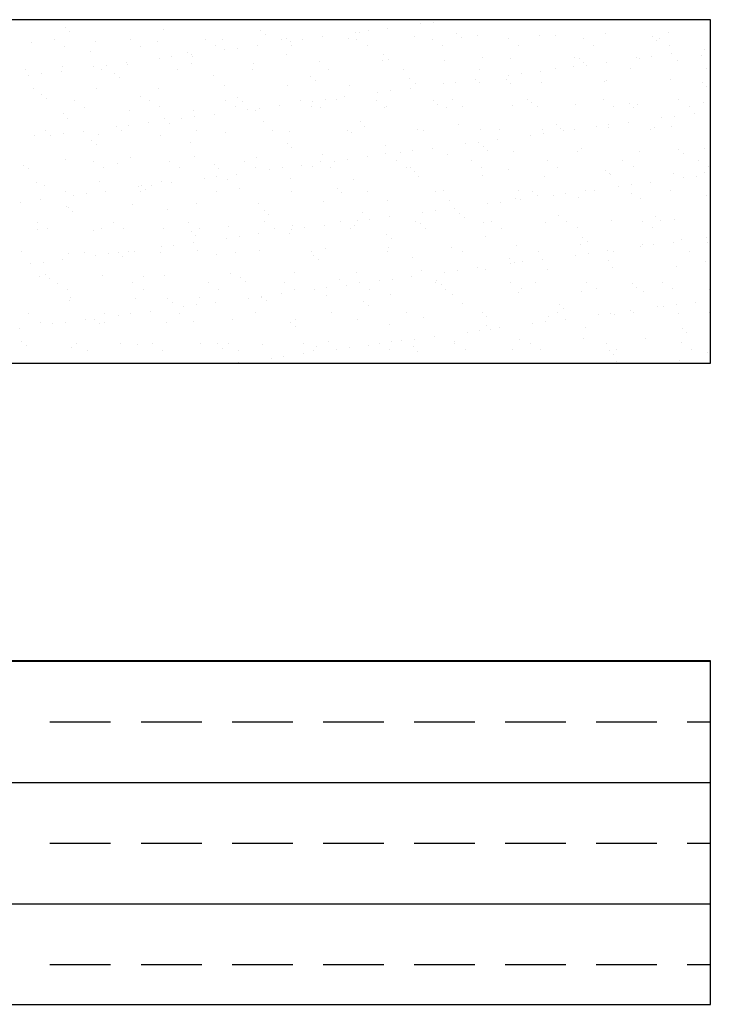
# Model space of a CAD drawing. Header units: millimetres. Extents: x -7023 to 53801, y 9849 to 33561.
# Tile 173 of 256: x 16901 to 16973, y 20846 to 20949. Entities that reach past the tile are written whole.
import ezdxf

# ---------------------------------------------------------------- set-up
doc = ezdxf.new("R2010")
doc.units = ezdxf.units.MM
doc.layers.add('.IE_podklad', color=252, linetype='Continuous')

msp = doc.modelspace()

# ---------------------------------------------------------------- linework, layer by layer
at = {"layer": '.IE_podklad'}
for p, q in [((16972.84, 20949.34), (16853.33, 20949.34)), ((16942.54, 20948.9), (16942.54, 20948.9)), ((16943.87, 20949.07), (16943.87, 20949.07)), ((16972.84, 20913.41), (16972.84, 20949.34)), ((16905.34, 20948.5), (16905.34, 20948.5)), ((16905.8, 20948.07), (16905.8, 20948.07)), ((16915.65, 20948.27), (16915.65, 20948.27)), ((16925.81, 20948.19), (16925.81, 20948.19)), ((16935.71, 20948), (16935.71, 20948)), ((16936.13, 20947.96), (16936.13, 20947.96)), ((16937.03, 20948.17), (16937.03, 20948.17)), ((16939.09, 20948.44), (16939.09, 20948.44)), ((16946.29, 20947.88), (16946.29, 20947.88)), ((16961.85, 20947.9), (16961.85, 20947.9)), ((16968.5, 20947.99), (16968.5, 20947.99)), ((16901.83, 20947), (16901.83, 20947)), ((16904.22, 20947.24), (16904.22, 20947.24)), ((16908.48, 20947.08), (16908.48, 20947.08)), ((16912.13, 20947.25), (16912.13, 20947.25)), ((16914.98, 20947.05), (16914.98, 20947.05)), ((16920.04, 20947.27), (16920.04, 20947.27)), ((16921.84, 20947.3), (16921.84, 20947.3)), ((16926.28, 20947.76), (16926.28, 20947.76)), ((16927.95, 20947.28), (16927.95, 20947.28)), ((16928.49, 20947.39), (16928.49, 20947.39)), ((16928.87, 20947.1), (16928.87, 20947.1)), ((16930.19, 20947.27), (16930.19, 20947.27)), ((16932.26, 20947.54), (16932.26, 20947.54)), ((16934.98, 20947.35), (16934.98, 20947.35)), ((16935.86, 20947.3), (16935.86, 20947.3)), ((16941.84, 20947.6), (16941.84, 20947.6)), ((16943.77, 20947.31), (16943.77, 20947.31)), ((16946.76, 20947.45), (16946.76, 20947.45)), ((16948.49, 20947.69), (16948.49, 20947.69)), ((16951.68, 20947.33), (16951.68, 20947.33)), ((16954.99, 20947.66), (16954.99, 20947.66)), ((16956.6, 20947.65), (16956.6, 20947.65)), ((16959.59, 20947.34), (16959.59, 20947.34)), ((16966.77, 20947.56), (16966.77, 20947.56)), ((16967.24, 20947.13), (16967.24, 20947.13)), ((16967.5, 20947.35), (16967.5, 20947.35)), ((16905.29, 20946.56), (16905.29, 20946.56)), ((16908.01, 20946.04), (16908.01, 20946.04)), ((16913.2, 20946.57), (16913.2, 20946.57)), ((16918.18, 20945.96), (16918.18, 20945.96)), ((16918.58, 20945.74), (16918.58, 20945.74)), ((16921.11, 20946.59), (16921.11, 20946.59)), ((16922.03, 20946.2), (16922.03, 20946.2)), ((16923.35, 20946.37), (16923.35, 20946.37)), ((16925.42, 20946.64), (16925.42, 20946.64)), ((16928.49, 20945.73), (16928.49, 20945.73)), ((16929.02, 20946.6), (16929.02, 20946.6)), ((16936.93, 20946.61), (16936.93, 20946.61)), ((16944.84, 20946.63), (16944.84, 20946.63)), ((16952.75, 20946.64), (16952.75, 20946.64)), ((16960.66, 20946.66), (16960.66, 20946.66)), ((16968.57, 20946.67), (16968.57, 20946.67)), ((16968.78, 20945.77), (16968.78, 20945.77)), ((16972.23, 20946.23), (16972.23, 20946.23)), ((16911.74, 20944.84), (16911.74, 20944.84)), ((16911.91, 20944.7), (16911.91, 20944.7)), ((16915.19, 20945.3), (16915.19, 20945.3)), ((16916.52, 20945.47), (16916.52, 20945.47)), ((16918.56, 20944.79), (16918.56, 20944.79)), ((16918.65, 20945.53), (16918.65, 20945.53)), ((16925.06, 20944.76), (16925.06, 20944.76)), ((16931.92, 20945), (16931.92, 20945)), ((16938.57, 20945.09), (16938.57, 20945.09)), ((16938.66, 20945.65), (16938.66, 20945.65)), ((16939.12, 20945.22), (16939.12, 20945.22)), ((16945.07, 20945.06), (16945.07, 20945.06)), ((16948.97, 20945.42), (16948.97, 20945.42)), ((16951.93, 20945.3), (16951.93, 20945.3)), ((16958.58, 20945.39), (16958.58, 20945.39)), ((16959.13, 20945.33), (16959.13, 20945.33)), ((16959.6, 20944.9), (16959.6, 20944.9)), ((16961.95, 20944.87), (16961.95, 20944.87)), ((16965.07, 20945.36), (16965.07, 20945.36)), ((16965.4, 20945.33), (16965.4, 20945.33)), ((16966.72, 20945.5), (16966.72, 20945.5)), ((16969.45, 20945.11), (16969.45, 20945.11)), ((16971.93, 20945.61), (16971.93, 20945.61)), ((16901.23, 20944.09), (16901.23, 20944.09)), ((16902.84, 20943.67), (16902.84, 20943.67)), ((16904.91, 20943.94), (16904.91, 20943.94)), ((16905.05, 20944.46), (16905.05, 20944.46)), ((16908.36, 20944.4), (16908.36, 20944.4)), ((16909.14, 20944.1), (16909.14, 20944.1)), ((16909.68, 20944.57), (16909.68, 20944.57)), ((16910.54, 20943.73), (16910.54, 20943.73)), ((16917.05, 20944.11), (16917.05, 20944.11)), ((16924.96, 20944.13), (16924.96, 20944.13)), ((16932.87, 20944.14), (16932.87, 20944.14)), ((16940.78, 20944.16), (16940.78, 20944.16)), ((16948.69, 20944.17), (16948.69, 20944.17)), ((16953.04, 20943.7), (16953.04, 20943.7)), ((16955.11, 20943.97), (16955.11, 20943.97)), ((16956.6, 20944.19), (16956.6, 20944.19)), ((16958.56, 20944.43), (16958.56, 20944.43)), ((16959.88, 20944.6), (16959.88, 20944.6)), ((16964.51, 20944.2), (16964.51, 20944.2)), ((16972.42, 20944.22), (16972.42, 20944.22)), ((16901.52, 20943.49), (16901.52, 20943.49)), ((16911.01, 20943.3), (16911.01, 20943.3)), ((16920.86, 20943.5), (16920.86, 20943.5)), ((16931.02, 20943.42), (16931.02, 20943.42)), ((16931.49, 20942.99), (16931.49, 20942.99)), ((16941.33, 20943.19), (16941.33, 20943.19)), ((16942, 20942.71), (16942, 20942.71)), ((16944.88, 20942.63), (16944.88, 20942.63)), ((16946.21, 20942.8), (16946.21, 20942.8)), ((16948.27, 20943.07), (16948.27, 20943.07)), ((16948.65, 20942.79), (16948.65, 20942.79)), ((16951.5, 20943.1), (16951.5, 20943.1)), ((16951.72, 20943.53), (16951.72, 20943.53)), ((16951.97, 20942.68), (16951.97, 20942.68)), ((16955.15, 20942.76), (16955.15, 20942.76)), ((16961.81, 20942.88), (16961.81, 20942.88)), ((16962.01, 20943.01), (16962.01, 20943.01)), ((16968.66, 20943.09), (16968.66, 20943.09)), ((16971.97, 20942.79), (16971.97, 20942.79)), ((16901.99, 20942.11), (16901.99, 20942.11)), ((16908.64, 20942.19), (16908.64, 20942.19)), ((16915.14, 20942.16), (16915.14, 20942.16)), ((16922, 20942.41), (16922, 20942.41)), ((16928.65, 20942.49), (16928.65, 20942.49)), ((16935.14, 20942.46), (16935.14, 20942.46)), ((16938.05, 20941.73), (16938.05, 20941.73)), ((16939.37, 20941.9), (16939.37, 20941.9)), ((16941.43, 20942.17), (16941.43, 20942.17)), ((16972.44, 20942.36), (16972.44, 20942.36)), ((16902.91, 20941.5), (16902.91, 20941.5)), ((16903.38, 20941.07), (16903.38, 20941.07)), ((16906.27, 20940.88), (16906.27, 20940.88)), ((16913.22, 20941.27), (16913.22, 20941.27)), ((16914.18, 20940.89), (16914.18, 20940.89)), ((16922.09, 20940.91), (16922.09, 20940.91)), ((16923.38, 20941.19), (16923.38, 20941.19)), ((16923.85, 20940.76), (16923.85, 20940.76)), ((16930, 20940.92), (16930, 20940.92)), ((16931.21, 20940.83), (16931.21, 20940.83)), ((16932.53, 20941), (16932.53, 20941)), ((16933.7, 20940.96), (16933.7, 20940.96)), ((16934.6, 20941.27), (16934.6, 20941.27)), ((16937.91, 20940.94), (16937.91, 20940.94)), ((16943.86, 20940.88), (16943.86, 20940.88)), ((16945.82, 20940.95), (16945.82, 20940.95)), ((16953.73, 20940.97), (16953.73, 20940.97)), ((16954.17, 20940.65), (16954.17, 20940.65)), ((16961.64, 20940.98), (16961.64, 20940.98)), ((16964.34, 20940.56), (16964.34, 20940.56)), ((16969.55, 20940.99), (16969.55, 20940.99)), ((16972.09, 20940.71), (16972.09, 20940.71)), ((16905.21, 20939.56), (16905.21, 20939.56)), ((16907.34, 20940.2), (16907.34, 20940.2)), ((16912.07, 20939.81), (16912.07, 20939.81)), ((16915.25, 20940.21), (16915.25, 20940.21)), ((16918.72, 20939.89), (16918.72, 20939.89)), ((16923.16, 20940.23), (16923.16, 20940.23)), ((16924.37, 20939.93), (16924.37, 20939.93)), ((16925.22, 20939.86), (16925.22, 20939.86)), ((16925.7, 20940.1), (16925.7, 20940.1)), ((16927.76, 20940.37), (16927.76, 20940.37)), ((16931.07, 20940.24), (16931.07, 20940.24)), ((16932.08, 20940.11), (16932.08, 20940.11)), ((16938.73, 20940.19), (16938.73, 20940.19)), ((16938.98, 20940.25), (16938.98, 20940.25)), ((16944.33, 20940.45), (16944.33, 20940.45)), ((16945.23, 20940.16), (16945.23, 20940.16)), ((16946.89, 20940.27), (16946.89, 20940.27)), ((16952.09, 20940.41), (16952.09, 20940.41)), ((16954.8, 20940.28), (16954.8, 20940.28)), ((16958.74, 20940.5), (16958.74, 20940.5)), ((16962.71, 20940.3), (16962.71, 20940.3)), ((16964.81, 20940.13), (16964.81, 20940.13)), ((16965.23, 20940.46), (16965.23, 20940.46)), ((16970.62, 20940.31), (16970.62, 20940.31)), ((16905.58, 20939.05), (16905.58, 20939.05)), ((16914.09, 20938.57), (16914.09, 20938.57)), ((16915.75, 20938.96), (16915.75, 20938.96)), ((16916.22, 20938.53), (16916.22, 20938.53)), ((16917.54, 20939.03), (16917.54, 20939.03)), ((16918.86, 20939.2), (16918.86, 20939.2)), ((16920.92, 20939.47), (16920.92, 20939.47)), ((16926.06, 20938.73), (16926.06, 20938.73)), ((16936.23, 20938.65), (16936.23, 20938.65)), ((16964.29, 20938.61), (16964.29, 20938.61)), ((16967.74, 20939.06), (16967.74, 20939.06)), ((16969.06, 20939.23), (16969.06, 20939.23)), ((16971.13, 20939.51), (16971.13, 20939.51)), ((16903.29, 20937.73), (16903.29, 20937.73)), ((16907.25, 20937.67), (16907.25, 20937.67)), ((16910.7, 20938.13), (16910.7, 20938.13)), ((16911.19, 20937.74), (16911.19, 20937.74)), ((16912.02, 20938.3), (16912.02, 20938.3)), ((16919.1, 20937.75), (16919.1, 20937.75)), ((16922.16, 20937.51), (16922.16, 20937.51)), ((16927.01, 20937.77), (16927.01, 20937.77)), ((16928.81, 20937.6), (16928.81, 20937.6)), ((16934.92, 20937.78), (16934.92, 20937.78)), ((16935.3, 20937.57), (16935.3, 20937.57)), ((16936.69, 20938.22), (16936.69, 20938.22)), ((16942.16, 20937.81), (16942.16, 20937.81)), ((16942.83, 20937.8), (16942.83, 20937.8)), ((16946.54, 20938.42), (16946.54, 20938.42)), ((16948.81, 20937.9), (16948.81, 20937.9)), ((16950.74, 20937.81), (16950.74, 20937.81)), ((16955.31, 20937.87), (16955.31, 20937.87)), ((16956.7, 20938.33), (16956.7, 20938.33)), ((16957.17, 20937.91), (16957.17, 20937.91)), ((16957.45, 20937.71), (16957.45, 20937.71)), ((16958.65, 20937.83), (16958.65, 20937.83)), ((16960.9, 20938.16), (16960.9, 20938.16)), ((16962.17, 20938.11), (16962.17, 20938.11)), ((16962.22, 20938.33), (16962.22, 20938.33)), ((16966.56, 20937.84), (16966.56, 20937.84)), ((16967.02, 20938.11), (16967.02, 20938.11)), ((16968.82, 20938.2), (16968.82, 20938.2)), ((16902.15, 20937.21), (16902.15, 20937.21)), ((16903.86, 20937.23), (16903.86, 20937.23)), ((16905.18, 20937.4), (16905.18, 20937.4)), ((16908.11, 20936.73), (16908.11, 20936.73)), ((16908.8, 20937.3), (16908.8, 20937.3)), ((16915.3, 20937.27), (16915.3, 20937.27)), ((16918.43, 20936.5), (16918.43, 20936.5)), ((16948.55, 20936.53), (16948.55, 20936.53)), ((16950.61, 20936.81), (16950.61, 20936.81)), ((16954.06, 20937.26), (16954.06, 20937.26)), ((16955.39, 20937.43), (16955.39, 20937.43)), ((16908.58, 20936.3), (16908.58, 20936.3)), ((16928.59, 20936.42), (16928.59, 20936.42)), ((16929.06, 20935.99), (16929.06, 20935.99)), ((16938.9, 20936.19), (16938.9, 20936.19)), ((16940.39, 20935.46), (16940.39, 20935.46)), ((16941.71, 20935.63), (16941.71, 20935.63)), ((16943.78, 20935.91), (16943.78, 20935.91)), ((16947.23, 20936.36), (16947.23, 20936.36)), ((16949.07, 20936.1), (16949.07, 20936.1)), ((16949.54, 20935.68), (16949.54, 20935.68)), ((16952.25, 20935.52), (16952.25, 20935.52)), ((16958.9, 20935.6), (16958.9, 20935.6)), ((16959.38, 20935.88), (16959.38, 20935.88)), ((16965.39, 20935.57), (16965.39, 20935.57)), ((16969.54, 20935.79), (16969.54, 20935.79)), ((16972.25, 20935.82), (16972.25, 20935.82)), ((16905.37, 20934.67), (16905.37, 20934.67)), ((16908.32, 20934.52), (16908.32, 20934.52)), ((16912.23, 20934.91), (16912.23, 20934.91)), ((16916.23, 20934.53), (16916.23, 20934.53)), ((16918.88, 20935), (16918.88, 20935)), ((16924.14, 20934.55), (16924.14, 20934.55)), ((16925.38, 20934.97), (16925.38, 20934.97)), ((16932.05, 20934.56), (16932.05, 20934.56)), ((16932.24, 20935.22), (16932.24, 20935.22)), ((16933.55, 20934.56), (16933.55, 20934.56)), ((16934.87, 20934.73), (16934.87, 20934.73)), ((16936.94, 20935.01), (16936.94, 20935.01)), ((16938.89, 20935.3), (16938.89, 20935.3)), ((16939.96, 20934.58), (16939.96, 20934.58)), ((16945.39, 20935.27), (16945.39, 20935.27)), ((16947.87, 20934.59), (16947.87, 20934.59)), ((16955.78, 20934.6), (16955.78, 20934.6)), ((16963.69, 20934.62), (16963.69, 20934.62)), ((16970.01, 20935.36), (16970.01, 20935.36)), ((16971.6, 20934.63), (16971.6, 20934.63)), ((16900.95, 20934.07), (16900.95, 20934.07)), ((16901.48, 20933.82), (16901.48, 20933.82)), ((16909.39, 20933.84), (16909.39, 20933.84)), ((16910.79, 20934.27), (16910.79, 20934.27)), ((16917.3, 20933.85), (16917.3, 20933.85)), ((16920.95, 20934.19), (16920.95, 20934.19)), ((16921.42, 20933.76), (16921.42, 20933.76)), ((16925.21, 20933.87), (16925.21, 20933.87)), ((16926.72, 20933.66), (16926.72, 20933.66)), ((16928.04, 20933.83), (16928.04, 20933.83)), ((16930.1, 20934.1), (16930.1, 20934.1)), ((16931.27, 20933.96), (16931.27, 20933.96)), ((16933.12, 20933.88), (16933.12, 20933.88)), ((16941.03, 20933.89), (16941.03, 20933.89)), ((16941.43, 20933.88), (16941.43, 20933.88)), ((16941.9, 20933.45), (16941.9, 20933.45)), ((16948.94, 20933.91), (16948.94, 20933.91)), ((16951.75, 20933.65), (16951.75, 20933.65)), ((16956.85, 20933.92), (16956.85, 20933.92)), ((16961.91, 20933.56), (16961.91, 20933.56)), ((16964.76, 20933.94), (16964.76, 20933.94)), ((16972.67, 20933.95), (16972.67, 20933.95)), ((16908.96, 20932.4), (16908.96, 20932.4)), ((16915.46, 20932.37), (16915.46, 20932.37)), ((16919.88, 20932.76), (16919.88, 20932.76)), ((16921.2, 20932.93), (16921.2, 20932.93)), ((16922.32, 20932.62), (16922.32, 20932.62)), ((16923.27, 20933.2), (16923.27, 20933.2)), ((16928.97, 20932.7), (16928.97, 20932.7)), ((16935.46, 20932.67), (16935.46, 20932.67)), ((16942.32, 20932.92), (16942.32, 20932.92)), ((16948.97, 20933), (16948.97, 20933)), ((16955.47, 20932.97), (16955.47, 20932.97)), ((16962.33, 20933.22), (16962.33, 20933.22)), ((16962.38, 20933.13), (16962.38, 20933.13)), ((16966.63, 20932.34), (16966.63, 20932.34)), ((16968.98, 20933.3), (16968.98, 20933.3)), ((16970.08, 20932.79), (16970.08, 20932.79)), ((16971.4, 20932.97), (16971.4, 20932.97)), ((16972.22, 20933.34), (16972.22, 20933.34)), ((16902.31, 20932.32), (16902.31, 20932.32)), ((16903.16, 20932.05), (16903.16, 20932.05)), ((16905.34, 20931.37), (16905.34, 20931.37)), ((16909.59, 20931.4), (16909.59, 20931.4)), ((16913.04, 20931.86), (16913.04, 20931.86)), ((16913.25, 20931.38), (16913.25, 20931.38)), ((16913.32, 20931.96), (16913.32, 20931.96)), ((16913.79, 20931.53), (16913.79, 20931.53)), ((16914.36, 20932.03), (16914.36, 20932.03)), ((16916.43, 20932.3), (16916.43, 20932.3)), ((16921.16, 20931.39), (16921.16, 20931.39)), ((16923.63, 20931.73), (16923.63, 20931.73)), ((16929.07, 20931.41), (16929.07, 20931.41)), ((16933.8, 20931.65), (16933.8, 20931.65)), ((16936.98, 20931.42), (16936.98, 20931.42)), ((16944.11, 20931.42), (16944.11, 20931.42)), ((16944.89, 20931.44), (16944.89, 20931.44)), ((16952.8, 20931.45), (16952.8, 20931.45)), ((16954.27, 20931.33), (16954.27, 20931.33)), ((16959.79, 20931.44), (16959.79, 20931.44)), ((16960.71, 20931.47), (16960.71, 20931.47)), ((16963.24, 20931.89), (16963.24, 20931.89)), ((16964.56, 20932.07), (16964.56, 20932.07)), ((16968.62, 20931.48), (16968.62, 20931.48)), ((16902.75, 20930.5), (16902.75, 20930.5)), ((16906.2, 20930.96), (16906.2, 20930.96)), ((16907.53, 20931.13), (16907.53, 20931.13)), ((16932.4, 20930.32), (16932.4, 20930.32)), ((16934.26, 20931.22), (16934.26, 20931.22)), ((16939.05, 20930.41), (16939.05, 20930.41)), ((16945.55, 20930.38), (16945.55, 20930.38)), ((16950.89, 20930.27), (16950.89, 20930.27)), ((16952.41, 20930.62), (16952.41, 20930.62)), ((16952.96, 20930.54), (16952.96, 20930.54)), ((16954.74, 20930.91), (16954.74, 20930.91)), ((16956.41, 20930.99), (16956.41, 20930.99)), ((16957.73, 20931.17), (16957.73, 20931.17)), ((16959.06, 20930.71), (16959.06, 20930.71)), ((16964.59, 20931.11), (16964.59, 20931.11)), ((16965.55, 20930.68), (16965.55, 20930.68)), ((16972.41, 20930.92), (16972.41, 20930.92)), ((16900.69, 20930.23), (16900.69, 20930.23)), ((16905.53, 20929.77), (16905.53, 20929.77)), ((16905.68, 20929.73), (16905.68, 20929.73)), ((16906.15, 20929.3), (16906.15, 20929.3)), ((16912.39, 20930.02), (16912.39, 20930.02)), ((16916, 20929.5), (16916, 20929.5)), ((16919.04, 20930.11), (16919.04, 20930.11)), ((16925.54, 20930.07), (16925.54, 20930.07)), ((16926.16, 20929.42), (16926.16, 20929.42)), ((16944.05, 20929.37), (16944.05, 20929.37)), ((16946.12, 20929.64), (16946.12, 20929.64)), ((16949.57, 20930.09), (16949.57, 20930.09)), ((16926.63, 20928.99), (16926.63, 20928.99)), ((16935.89, 20928.29), (16935.89, 20928.29)), ((16936.47, 20929.19), (16936.47, 20929.19)), ((16937.22, 20928.47), (16937.22, 20928.47)), ((16939.28, 20928.74), (16939.28, 20928.74)), ((16942.01, 20928.22), (16942.01, 20928.22)), ((16942.73, 20929.19), (16942.73, 20929.19)), ((16946.64, 20929.11), (16946.64, 20929.11)), ((16947.11, 20928.68), (16947.11, 20928.68)), ((16949.92, 20928.23), (16949.92, 20928.23)), ((16956.95, 20928.88), (16956.95, 20928.88)), ((16957.83, 20928.24), (16957.83, 20928.24)), ((16962.49, 20928.33), (16962.49, 20928.33)), ((16965.74, 20928.26), (16965.74, 20928.26)), ((16967.12, 20928.79), (16967.12, 20928.79)), ((16967.58, 20928.36), (16967.58, 20928.36)), ((16969.14, 20928.41), (16969.14, 20928.41)), ((16902.46, 20928.14), (16902.46, 20928.14)), ((16902.47, 20927.42), (16902.47, 20927.42)), ((16903.53, 20927.46), (16903.53, 20927.46)), ((16908.36, 20927.27), (16908.36, 20927.27)), ((16909.12, 20927.51), (16909.12, 20927.51)), ((16910.37, 20928.16), (16910.37, 20928.16)), ((16911.44, 20927.48), (16911.44, 20927.48)), ((16915.62, 20927.48), (16915.62, 20927.48)), ((16918.28, 20928.17), (16918.28, 20928.17)), ((16918.53, 20927.19), (16918.53, 20927.19)), ((16919.35, 20927.49), (16919.35, 20927.49)), ((16922.48, 20927.72), (16922.48, 20927.72)), ((16926.19, 20928.19), (16926.19, 20928.19)), ((16927.26, 20927.5), (16927.26, 20927.5)), ((16929.06, 20927.39), (16929.06, 20927.39)), ((16929.13, 20927.81), (16929.13, 20927.81)), ((16930.38, 20927.56), (16930.38, 20927.56)), ((16932.44, 20927.84), (16932.44, 20927.84)), ((16934.1, 20928.2), (16934.1, 20928.2)), ((16935.17, 20927.52), (16935.17, 20927.52)), ((16935.62, 20927.78), (16935.62, 20927.78)), ((16942.48, 20928.02), (16942.48, 20928.02)), ((16943.08, 20927.53), (16943.08, 20927.53)), ((16949.13, 20928.11), (16949.13, 20928.11)), ((16950.99, 20927.55), (16950.99, 20927.55)), ((16955.63, 20928.08), (16955.63, 20928.08)), ((16958.9, 20927.56), (16958.9, 20927.56)), ((16966.81, 20927.58), (16966.81, 20927.58)), ((16918.99, 20926.76), (16918.99, 20926.76)), ((16922.22, 20926.49), (16922.22, 20926.49)), ((16923.54, 20926.66), (16923.54, 20926.66)), ((16925.61, 20926.94), (16925.61, 20926.94)), ((16928.84, 20926.96), (16928.84, 20926.96)), ((16939, 20926.88), (16939, 20926.88)), ((16939.47, 20926.45), (16939.47, 20926.45)), ((16949.32, 20926.65), (16949.32, 20926.65)), ((16959.48, 20926.56), (16959.48, 20926.56)), ((16969.79, 20926.34), (16969.79, 20926.34)), ((16972.42, 20926.52), (16972.42, 20926.52)), ((16911.93, 20925.14), (16911.93, 20925.14)), ((16912.55, 20925.13), (16912.55, 20925.13)), ((16915.38, 20925.59), (16915.38, 20925.59)), ((16916.71, 20925.76), (16916.71, 20925.76)), ((16918.77, 20926.04), (16918.77, 20926.04)), ((16919.2, 20925.21), (16919.2, 20925.21)), ((16925.7, 20925.18), (16925.7, 20925.18)), ((16932.56, 20925.43), (16932.56, 20925.43)), ((16939.21, 20925.51), (16939.21, 20925.51)), ((16945.71, 20925.48), (16945.71, 20925.48)), ((16952.57, 20925.73), (16952.57, 20925.73)), ((16959.22, 20925.81), (16959.22, 20925.81)), ((16959.95, 20926.13), (16959.95, 20926.13)), ((16962.13, 20925.17), (16962.13, 20925.17)), ((16965.58, 20925.62), (16965.58, 20925.62)), ((16965.71, 20925.78), (16965.71, 20925.78)), ((16966.91, 20925.8), (16966.91, 20925.8)), ((16968.97, 20926.07), (16968.97, 20926.07)), ((16970.67, 20925.12), (16970.67, 20925.12)), ((16972.57, 20926.03), (16972.57, 20926.03)), ((16900.73, 20925.05), (16900.73, 20925.05)), ((16905.1, 20924.24), (16905.1, 20924.24)), ((16905.69, 20924.88), (16905.69, 20924.88)), ((16907.39, 20925), (16907.39, 20925)), ((16908.55, 20924.69), (16908.55, 20924.69)), ((16909.87, 20924.86), (16909.87, 20924.86)), ((16910.89, 20924.96), (16910.89, 20924.96)), ((16911.36, 20924.53), (16911.36, 20924.53)), ((16915.3, 20925.02), (16915.3, 20925.02)), ((16921.2, 20924.73), (16921.2, 20924.73)), ((16923.21, 20925.03), (16923.21, 20925.03)), ((16931.12, 20925.05), (16931.12, 20925.05)), ((16931.37, 20924.65), (16931.37, 20924.65)), ((16931.83, 20924.22), (16931.83, 20924.22)), ((16939.03, 20925.06), (16939.03, 20925.06)), ((16941.68, 20924.42), (16941.68, 20924.42)), ((16946.94, 20925.08), (16946.94, 20925.08)), ((16951.84, 20924.33), (16951.84, 20924.33)), ((16954.85, 20925.09), (16954.85, 20925.09)), ((16955.3, 20924.27), (16955.3, 20924.27)), ((16958.75, 20924.72), (16958.75, 20924.72)), ((16960.07, 20924.9), (16960.07, 20924.9)), ((16962.16, 20924.11), (16962.16, 20924.11)), ((16962.76, 20925.11), (16962.76, 20925.11)), ((16901.71, 20923.79), (16901.71, 20923.79)), ((16903.03, 20923.96), (16903.03, 20923.96)), ((16942.64, 20923.13), (16942.64, 20923.13)), ((16946.4, 20923.1), (16946.4, 20923.1)), ((16948.46, 20923.37), (16948.46, 20923.37)), ((16949.29, 20923.22), (16949.29, 20923.22)), ((16951.91, 20923.82), (16951.91, 20923.82)), ((16952.31, 20923.91), (16952.31, 20923.91)), ((16953.23, 20924), (16953.23, 20924)), ((16955.79, 20923.18), (16955.79, 20923.18)), ((16962.65, 20923.43), (16962.65, 20923.43)), ((16969.3, 20923.52), (16969.3, 20923.52)), ((16972.32, 20924.02), (16972.32, 20924.02)), ((16972.79, 20923.59), (16972.79, 20923.59)), ((16902.63, 20922.53), (16902.63, 20922.53)), ((16903.25, 20922.73), (16903.25, 20922.73)), ((16903.72, 20922.3), (16903.72, 20922.3)), ((16909.28, 20922.61), (16909.28, 20922.61)), ((16913.57, 20922.5), (16913.57, 20922.5)), ((16915.78, 20922.58), (16915.78, 20922.58)), ((16922.64, 20922.83), (16922.64, 20922.83)), ((16923.73, 20922.42), (16923.73, 20922.42)), ((16929.29, 20922.91), (16929.29, 20922.91)), ((16934.04, 20922.19), (16934.04, 20922.19)), ((16935.78, 20922.88), (16935.78, 20922.88)), ((16939.56, 20922.2), (16939.56, 20922.2)), ((16941.62, 20922.47), (16941.62, 20922.47)), ((16944.21, 20922.11), (16944.21, 20922.11)), ((16945.07, 20922.92), (16945.07, 20922.92)), ((16904.51, 20921.78), (16904.51, 20921.78)), ((16905.58, 20921.1), (16905.58, 20921.1)), ((16912.42, 20921.8), (16912.42, 20921.8)), ((16913.49, 20921.12), (16913.49, 20921.12)), ((16920.33, 20921.81), (16920.33, 20921.81)), ((16921.4, 20921.13), (16921.4, 20921.13)), ((16924.2, 20921.99), (16924.2, 20921.99)), ((16928.24, 20921.83), (16928.24, 20921.83)), ((16929.31, 20921.14), (16929.31, 20921.14)), ((16931.4, 20921.12), (16931.4, 20921.12)), ((16932.72, 20921.3), (16932.72, 20921.3)), ((16934.79, 20921.57), (16934.79, 20921.57)), ((16936.15, 20921.84), (16936.15, 20921.84)), ((16937.22, 20921.16), (16937.22, 20921.16)), ((16938.24, 20922.02), (16938.24, 20922.02)), ((16944.06, 20921.86), (16944.06, 20921.86)), ((16944.68, 20921.68), (16944.68, 20921.68)), ((16945.13, 20921.17), (16945.13, 20921.17)), ((16951.97, 20921.87), (16951.97, 20921.87)), ((16953.04, 20921.19), (16953.04, 20921.19)), ((16954.52, 20921.88), (16954.52, 20921.88)), ((16959.88, 20921.88), (16959.88, 20921.88)), ((16960.95, 20921.2), (16960.95, 20921.2)), ((16964.69, 20921.79), (16964.69, 20921.79)), ((16965.15, 20921.36), (16965.15, 20921.36)), ((16967.79, 20921.9), (16967.79, 20921.9)), ((16968.86, 20921.22), (16968.86, 20921.22)), ((16972.73, 20921.13), (16972.73, 20921.13)), ((16905.85, 20919.99), (16905.85, 20919.99)), ((16905.93, 20920.28), (16905.93, 20920.28)), ((16912.71, 20920.23), (16912.71, 20920.23)), ((16916.1, 20920.19), (16916.1, 20920.19)), ((16919.36, 20920.32), (16919.36, 20920.32)), ((16924.56, 20920.22), (16924.56, 20920.22)), ((16925.86, 20920.29), (16925.86, 20920.29)), ((16925.88, 20920.4), (16925.88, 20920.4)), ((16927.95, 20920.67), (16927.95, 20920.67)), ((16932.72, 20920.53), (16932.72, 20920.53)), ((16939.37, 20920.62), (16939.37, 20920.62)), ((16945.87, 20920.59), (16945.87, 20920.59)), ((16952.73, 20920.83), (16952.73, 20920.83)), ((16959.38, 20920.92), (16959.38, 20920.92)), ((16965.87, 20920.89), (16965.87, 20920.89)), ((16916.56, 20919.76), (16916.56, 20919.76)), ((16917.72, 20919.32), (16917.72, 20919.32)), ((16919.05, 20919.5), (16919.05, 20919.5)), ((16921.11, 20919.77), (16921.11, 20919.77)), ((16926.41, 20919.96), (16926.41, 20919.96)), ((16936.57, 20919.88), (16936.57, 20919.88)), ((16937.04, 20919.45), (16937.04, 20919.45)), ((16946.89, 20919.65), (16946.89, 20919.65)), ((16957.05, 20919.56), (16957.05, 20919.56)), ((16957.52, 20919.14), (16957.52, 20919.14)), ((16967.36, 20919.34), (16967.36, 20919.34)), ((16967.93, 20919.36), (16967.93, 20919.36)), ((16969.25, 20919.53), (16969.25, 20919.53)), ((16971.31, 20919.8), (16971.31, 20919.8)), ((16901.53, 20918.63), (16901.53, 20918.63)), ((16907.44, 20917.97), (16907.44, 20917.97)), ((16908.46, 20917.96), (16908.46, 20917.96)), ((16909.44, 20918.64), (16909.44, 20918.64)), ((16910.89, 20918.42), (16910.89, 20918.42)), ((16912.21, 20918.6), (16912.21, 20918.6)), ((16914.27, 20918.87), (16914.27, 20918.87)), ((16917.35, 20918.66), (16917.35, 20918.66)), ((16922.8, 20917.94), (16922.8, 20917.94)), ((16925.26, 20918.67), (16925.26, 20918.67)), ((16929.45, 20918.02), (16929.45, 20918.02)), ((16933.17, 20918.69), (16933.17, 20918.69)), ((16935.94, 20917.99), (16935.94, 20917.99)), ((16941.08, 20918.7), (16941.08, 20918.7)), ((16942.8, 20918.24), (16942.8, 20918.24)), ((16948.99, 20918.72), (16948.99, 20918.72)), ((16949.45, 20918.32), (16949.45, 20918.32)), ((16955.95, 20918.29), (16955.95, 20918.29)), ((16956.9, 20918.73), (16956.9, 20918.73)), ((16957.64, 20918), (16957.64, 20918)), ((16961.09, 20918.46), (16961.09, 20918.46)), ((16962.41, 20918.63), (16962.41, 20918.63)), ((16962.81, 20918.54), (16962.81, 20918.54)), ((16964.48, 20918.9), (16964.48, 20918.9)), ((16964.81, 20918.75), (16964.81, 20918.75)), ((16969.46, 20918.62), (16969.46, 20918.62)), ((16972.72, 20918.76), (16972.72, 20918.76)), ((16900.6, 20917.07), (16900.6, 20917.07)), ((16902.79, 20917.63), (16902.79, 20917.63)), ((16904.05, 20917.52), (16904.05, 20917.52)), ((16905.37, 20917.7), (16905.37, 20917.7)), ((16908.93, 20917.53), (16908.93, 20917.53)), ((16909.44, 20917.72), (16909.44, 20917.72)), ((16915.94, 20917.69), (16915.94, 20917.69)), ((16918.77, 20917.73), (16918.77, 20917.73)), ((16928.94, 20917.65), (16928.94, 20917.65)), ((16929.41, 20917.22), (16929.41, 20917.22)), ((16939.25, 20917.42), (16939.25, 20917.42)), ((16949.41, 20917.33), (16949.41, 20917.33)), ((16949.88, 20916.91), (16949.88, 20916.91)), ((16950.8, 20917.1), (16950.8, 20917.1)), ((16954.25, 20917.55), (16954.25, 20917.55)), ((16955.57, 20917.73), (16955.57, 20917.73)), ((16959.73, 20917.11), (16959.73, 20917.11)), ((16969.89, 20917.02), (16969.89, 20917.02)), ((16941.9, 20915.93), (16941.9, 20915.93)), ((16943.97, 20916.2), (16943.97, 20916.2)), ((16947.42, 20916.65), (16947.42, 20916.65)), ((16948.74, 20916.83), (16948.74, 20916.83)), ((16952.89, 20915.94), (16952.89, 20915.94)), ((16959.54, 20916.02), (16959.54, 20916.02)), ((16966.03, 20915.99), (16966.03, 20915.99)), ((16970.36, 20916.59), (16970.36, 20916.59)), ((16900.82, 20915.73), (16900.82, 20915.73)), ((16901.29, 20915.3), (16901.29, 20915.3)), ((16906.01, 20915.09), (16906.01, 20915.09)), ((16906.56, 20915.42), (16906.56, 20915.42)), ((16911.14, 20915.5), (16911.14, 20915.5)), ((16912.87, 20915.34), (16912.87, 20915.34)), ((16914.47, 20915.44), (16914.47, 20915.44)), ((16919.52, 20915.42), (16919.52, 20915.42)), ((16921.3, 20915.42), (16921.3, 20915.42)), ((16921.77, 20914.99), (16921.77, 20914.99)), ((16922.38, 20915.45), (16922.38, 20915.45)), ((16926.02, 20915.39), (16926.02, 20915.39)), ((16930.29, 20915.47), (16930.29, 20915.47)), ((16931.62, 20915.19), (16931.62, 20915.19)), ((16932.88, 20915.64), (16932.88, 20915.64)), ((16933.74, 20914.85), (16933.74, 20914.85)), ((16935.06, 20915.03), (16935.06, 20915.03)), ((16937.13, 20915.3), (16937.13, 20915.3)), ((16938.2, 20915.48), (16938.2, 20915.48)), ((16939.53, 20915.72), (16939.53, 20915.72)), ((16940.58, 20915.75), (16940.58, 20915.75)), ((16941.78, 20915.11), (16941.78, 20915.11)), ((16946.03, 20915.69), (16946.03, 20915.69)), ((16946.11, 20915.49), (16946.11, 20915.49)), ((16952.09, 20914.88), (16952.09, 20914.88)), ((16954.02, 20915.51), (16954.02, 20915.51)), ((16955.09, 20914.83), (16955.09, 20914.83)), ((16961.93, 20915.52), (16961.93, 20915.52)), ((16963, 20914.84), (16963, 20914.84)), ((16969.84, 20915.54), (16969.84, 20915.54)), ((16970.91, 20914.86), (16970.91, 20914.86)), ((16907.63, 20914.74), (16907.63, 20914.74)), ((16915.54, 20914.76), (16915.54, 20914.76)), ((16923.45, 20914.77), (16923.45, 20914.77)), ((16926.9, 20913.95), (16926.9, 20913.95)), ((16928.23, 20914.13), (16928.23, 20914.13)), ((16930.29, 20914.4), (16930.29, 20914.4)), ((16931.36, 20914.78), (16931.36, 20914.78)), ((16939.27, 20914.8), (16939.27, 20914.8)), ((16942.25, 20914.68), (16942.25, 20914.68)), ((16947.18, 20914.81), (16947.18, 20914.81)), ((16962.26, 20914.79), (16962.26, 20914.79)), ((16962.72, 20914.36), (16962.72, 20914.36)), ((16972.57, 20914.57), (16972.57, 20914.57)), ((16853.33, 20913.41), (16972.84, 20913.41)), ((16923.45, 20913.5), (16923.45, 20913.5)), ((16949.61, 20913.43), (16949.61, 20913.43)), ((16962.97, 20913.64), (16962.97, 20913.64)), ((16969.62, 20913.73), (16969.62, 20913.73)), ((16972.84, 20882.28), (16853.33, 20882.28)), ((16853.33, 20882.26), (16972.84, 20882.26)), ((16972.84, 20846.35), (16972.84, 20882.28)), ((16903.75, 20875.91), (16910.1, 20875.91)), ((16913.28, 20875.91), (16919.63, 20875.91)), ((16922.8, 20875.91), (16929.15, 20875.91)), ((16932.33, 20875.91), (16938.68, 20875.91)), ((16941.85, 20875.91), (16948.2, 20875.91)), ((16951.38, 20875.91), (16957.73, 20875.91)), ((16960.9, 20875.91), (16967.25, 20875.91)), ((16970.43, 20875.91), (16972.84, 20875.91)), ((16853.33, 20869.56), (16972.84, 20869.56)), ((16903.75, 20863.21), (16910.1, 20863.21)), ((16913.28, 20863.21), (16919.63, 20863.21)), ((16922.8, 20863.21), (16929.15, 20863.21)), ((16932.33, 20863.21), (16938.68, 20863.21)), ((16941.85, 20863.21), (16948.2, 20863.21)), ((16951.38, 20863.21), (16957.73, 20863.21)), ((16960.9, 20863.21), (16967.25, 20863.21)), ((16970.43, 20863.21), (16972.84, 20863.21)), ((16853.33, 20856.86), (16972.84, 20856.86)), ((16903.75, 20850.51), (16910.1, 20850.51)), ((16913.28, 20850.51), (16919.63, 20850.51)), ((16922.8, 20850.51), (16929.15, 20850.51)), ((16932.33, 20850.51), (16938.68, 20850.51)), ((16941.85, 20850.51), (16948.2, 20850.51)), ((16951.38, 20850.51), (16957.73, 20850.51)), ((16960.9, 20850.51), (16967.25, 20850.51)), ((16970.43, 20850.51), (16972.84, 20850.51)), ((16853.33, 20846.35), (16972.84, 20846.35))]:
    msp.add_line(p, q, dxfattribs=at)

doc.saveas('drawing.dxf')
